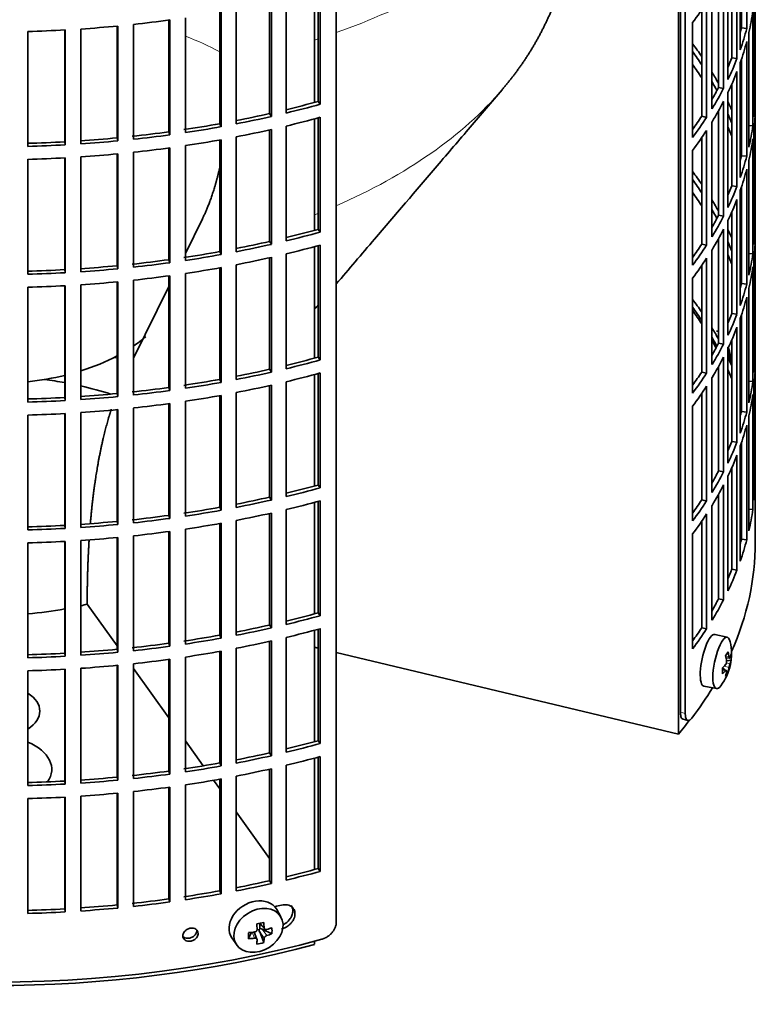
# Model space of a CAD drawing. Header units: millimetres. Extents: x 436 to 1321, y -1379 to 1435.
# Tile 4 of 27: x 1176 to 1315, y -1315 to -1130. Entities that reach past the tile are written whole.
import ezdxf

# ---------------------------------------------------------------- set-up
doc = ezdxf.new("R2010")
doc.units = ezdxf.units.MM
for name, color, linetype in [('M5X8_UNI7687', 7, 'Continuous'), ('VSI184-254_GIUNT', 7, 'Continuous'), ('VSI344-454_FILTR', 7, 'Continuous'), ('VSI344-454_SUPPO', 7, 'Continuous')]:
    doc.layers.add(name, color=color, linetype=linetype)

# ---------------------------------------------------------------- blocks, each defined once
blk = doc.blocks.new('SE4')
at = {"layer": 'M5X8_UNI7687', "color": 7, "linetype": 'Continuous', "lineweight": 35}
for p, q in [((1309.72, -1246.29), (1307.38, -1245.73)), ((1309.47, -1250.15), (1310.16, -1250.2)), ((1309.35, -1252.45), (1308.83, -1252.06)), ((1310.43, -1250.61), (1309.57, -1250.7)), ((1309.54, -1252.52), (1308.84, -1252.28)), ((1309.87, -1252.84), (1309.55, -1252.61)), ((1305.32, -1255.52), (1307.69, -1255.94)), ((1225.67, -1298.97), (1224.87, -1297.58)), ((1221.59, -1300.17), (1222.6, -1301.24)), ((1221.72, -1300.31), (1221.72, -1301.16)), ((1219.58, -1303.06), (1220.1, -1301.88)), ((1221.15, -1303.16), (1220.6, -1301.82)), ((1221.55, -1301.35), (1221.13, -1301.43)), ((1222.42, -1303.81), (1221.66, -1301.8)), ((1223.97, -1302.14), (1222.12, -1301.29)), ((1216.42, -1302.91), (1217.33, -1304.23))]:
    blk.add_line(p, q, dxfattribs=at)
at = {"layer": 'M5X8_UNI7687', "color": 4, "linetype": 'Continuous', "lineweight": 9}
for p, q in [((1309.43, -1249.93), (1310.06, -1249.98)), ((1310.06, -1251.96), (1309.12, -1251.74)), ((1309.54, -1251.12), (1310.23, -1251.28)), ((1309.41, -1252.59), (1308.84, -1252.39)), ((1221.69, -1300.15), (1222.51, -1301.02)), ((1220.71, -1302.97), (1220.25, -1301.87)), ((1222.51, -1302.99), (1221.66, -1301.8)), ((1222.12, -1301.29), (1222.98, -1302.49))]:
    blk.add_line(p, q, dxfattribs=at)
at = {"layer": 'M5X8_UNI7687', "color": 7, "linetype": 'Continuous', "lineweight": 35}
for centre, start, end in [((1300.51, -1195.17), 0.9618, 21.1703), ((1300.51, -1249.4), 323.0972, 13.1681)]:
    blk.add_arc(centre, 10, start, end, dxfattribs=at)
for centre, major_axis, ratio, start_param, end_param in [((1308.69, -1193.46), (1.01, -4.83), 0.279258, 2.875662, 3.13351), ((1308.69, -1193.46), (1.01, -4.83), 0.279258, 1.309438, 1.74625), ((1306.34, -1250.62), (1.03, 4.89), 0.279258, 0, 3.149676), ((1308.69, -1251.12), (-1.01, -4.83), 0.279258, 2.602715, 6.283185), ((1306.34, -1250.62), (1.03, 4.89), 0.279258, 6.275102, 6.283185), ((1302.59, -1252.34), (7.56, 5.34), 0.305094, -0.70884, -0.559147), ((1300.58, -1249.32), (7.78, -6.28), 0.739997, 0.659835, 0.774395), ((1300.47, -1249.49), (9.07, -4.21), 0.788675, 0.472009, 0.586568), ((1300.53, -1249.53), (9.95, 0.98), 0.550814, -0.283422, -0.168863), ((1301.54, -1251.5), (8.32, 4.07), 0.785719, 5.841156, 5.990848), ((1300.53, -1249.53), (9.95, 0.98), 0.550814, -0.64024, -0.525681), ((1303.64, -1248.17), (3.38, -8.62), 0.459156, 0.788486, 0.938178), ((1300.47, -1249.49), (9.07, -4.21), 0.788675, 0.115191, 0.22975), ((1300.53, -1249.27), (9.95, -1.02), 0.599492, 6.115611, 6.23017), ((1300.53, -1249.27), (9.95, -1.02), 0.599492, -0.524392, -0.409833), ((1300.58, -1249.32), (7.78, -6.28), 0.739997, 0.303018, 0.417577), ((1302.59, -1247.33), (6.53, -6.56), 0.631658, 0.068863, 0.218555), ((1308.69, -1251.12), (-1.01, -4.83), 0.279258, 0, 0.538878), ((1220.58, -1300.14), (4.23, 2.67), 0.767256, 0, 3.174849), ((1220.58, -1300.14), (4.23, 2.67), 0.767256, 6.249929, 6.283185), ((1219.21, -1300.48), (9.07, 1.85), 0.019763, -1.362564, -1.212872), ((1218.6, -1296.75), (1.53, -9.88), 0.211325, 1.060011, 1.174571), ((1218.31, -1296.81), (2.6, -9.66), 0.345066, 1.029371, 1.14393), ((1222.09, -1297.37), (-1.49, -9.14), 0.222064, -1.011937, -0.862245), ((1218.46, -1296.91), (9.99, 0.35), 0.508283, 4.80694, 4.9215), ((1221.96, -1301.47), (-0.426, -0.263), 0.771805, 4.793187, 5.319985), ((1222.13, -1301.7), (-0.389, 0.866), 0.498877, 0.936528, 1.454729), ((1222.13, -1301.7), (-0.787, 0.46), 0.398513, 4.948942, 5.467143), ((1218.46, -1296.91), (9.99, 0.35), 0.508283, -1.119427, -1.004868), ((1218.46, -1296.66), (9.99, -0.39), 0.642024, -1.076849, -0.96229), ((1216.33, -1298.58), (5.99, -7.06), 0.675161, 0.597011, 0.746703), ((1218.46, -1296.66), (9.99, -0.39), 0.642024, 4.849519, 4.964078), ((1218.6, -1296.75), (1.53, -9.88), 0.211325, 0.703193, 0.817753), ((1219.21, -1295.47), (8.01, -4.64), 0.916989, 5.413008, 5.5627), ((1218.31, -1296.81), (2.6, -9.66), 0.345066, 0.672553, 0.787113)]:
    blk.add_ellipse(centre, major_axis=major_axis, ratio=ratio, start_param=start_param, end_param=end_param, dxfattribs=at)
blk.add_ellipse((1221.43, -1301.5), major_axis=(-4.17, -2.63), ratio=0.767256, dxfattribs=at)
for points in [[(1310.06, -1249.98), (1310.06, -1250), (1310.07, -1250.02), (1310.08, -1250.06), (1310.08, -1250.09), (1310.09, -1250.12), (1310.1, -1250.14), (1310.11, -1250.16), (1310.12, -1250.18), (1310.14, -1250.19), (1310.15, -1250.2), (1310.16, -1250.2), (1310.17, -1250.2), (1310.19, -1250.19), (1310.2, -1250.18), (1310.21, -1250.17), (1310.22, -1250.15), (1310.23, -1250.13), (1310.23, -1250.12)], [(1309.41, -1251.43), (1309.41, -1251.42), (1309.43, -1251.4), (1309.45, -1251.37), (1309.47, -1251.34), (1309.49, -1251.3), (1309.51, -1251.26), (1309.52, -1251.22), (1309.54, -1251.17), (1309.55, -1251.12), (1309.56, -1251.08), (1309.57, -1251.03), (1309.58, -1250.98), (1309.58, -1250.93), (1309.58, -1250.89), (1309.58, -1250.84), (1309.58, -1250.8), (1309.58, -1250.77), (1309.58, -1250.75)], [(1310.23, -1251.28), (1310.23, -1251.29), (1310.22, -1251.31), (1310.21, -1251.34), (1310.2, -1251.38), (1310.19, -1251.42), (1310.17, -1251.46), (1310.16, -1251.5), (1310.15, -1251.55), (1310.14, -1251.59), (1310.12, -1251.64), (1310.11, -1251.69), (1310.1, -1251.74), (1310.09, -1251.78), (1310.08, -1251.83), (1310.08, -1251.87), (1310.07, -1251.91), (1310.06, -1251.94), (1310.06, -1251.96)], [(1309.58, -1252.73), (1309.58, -1252.71), (1309.58, -1252.69), (1309.58, -1252.65), (1309.58, -1252.62), (1309.58, -1252.6), (1309.58, -1252.57), (1309.57, -1252.55), (1309.56, -1252.54), (1309.55, -1252.52), (1309.54, -1252.52), (1309.52, -1252.51), (1309.51, -1252.52), (1309.49, -1252.52), (1309.47, -1252.53), (1309.45, -1252.55), (1309.43, -1252.56), (1309.41, -1252.58), (1309.41, -1252.59)], [(1220.71, -1301.81), (1220.72, -1301.8), (1220.76, -1301.8), (1220.8, -1301.78), (1220.85, -1301.77), (1220.89, -1301.75), (1220.93, -1301.72), (1220.97, -1301.7), (1221.01, -1301.67), (1221.04, -1301.63), (1221.08, -1301.59), (1221.1, -1301.55), (1221.13, -1301.51), (1221.14, -1301.47), (1221.16, -1301.43), (1221.17, -1301.39), (1221.17, -1301.35), (1221.17, -1301.32), (1221.17, -1301.3)], [(1222.51, -1301.02), (1222.51, -1301.04), (1222.51, -1301.07), (1222.52, -1301.11), (1222.53, -1301.14), (1222.55, -1301.18), (1222.57, -1301.21), (1222.6, -1301.24), (1222.62, -1301.27), (1222.66, -1301.29), (1222.69, -1301.31), (1222.73, -1301.33), (1222.77, -1301.34), (1222.81, -1301.35), (1222.85, -1301.35), (1222.89, -1301.35), (1222.93, -1301.34), (1222.96, -1301.33), (1222.98, -1301.33)], [(1221.17, -1303.27), (1221.17, -1303.26), (1221.17, -1303.24), (1221.17, -1303.2), (1221.16, -1303.17), (1221.14, -1303.14), (1221.13, -1303.11), (1221.1, -1303.08), (1221.08, -1303.05), (1221.04, -1303.03), (1221.01, -1303.01), (1220.97, -1302.99), (1220.93, -1302.98), (1220.89, -1302.97), (1220.85, -1302.96), (1220.8, -1302.96), (1220.76, -1302.96), (1220.72, -1302.96), (1220.71, -1302.97)], [(1222.98, -1302.49), (1222.96, -1302.49), (1222.93, -1302.5), (1222.89, -1302.52), (1222.85, -1302.54), (1222.81, -1302.57), (1222.77, -1302.59), (1222.73, -1302.62), (1222.69, -1302.66), (1222.66, -1302.69), (1222.62, -1302.73), (1222.6, -1302.77), (1222.57, -1302.8), (1222.55, -1302.84), (1222.53, -1302.88), (1222.52, -1302.92), (1222.51, -1302.95), (1222.51, -1302.98), (1222.51, -1302.99)]]:
    blk.add_open_spline(points, degree=3, dxfattribs=at)
at = {"layer": 'VSI184-254_GIUNT', "color": 7, "linetype": 'Continuous', "lineweight": 35}
for start_param, end_param in [(-3.841652, -3.730399), (-4.214307, -3.970564), (1.760279, 1.971151)]:
    blk.add_ellipse((1171.5, -1178.6), major_axis=(-34.5, 0), ratio=0.57735, start_param=start_param, end_param=end_param, dxfattribs=at)
at = {"layer": 'VSI344-454_FILTR', "color": 7, "linetype": 'Continuous', "lineweight": 35}
for p, q in [((1314.99, -1221.06), (1314.99, -988.36)), ((1236.08, -1299.94), (1236.08, -1078.67)), ((1301.81, -1260.65), (1301.81, -1085.58)), ((1300.91, -1260.4), (1300.91, -1088.97)), ((1313.38, -1131.59), (1313.38, -1109.95)), ((1312.16, -1135.59), (1312.16, -1113.95)), ((1312.4, -1131.49), (1312.4, -1113.26)), ((1311.54, -1137.27), (1311.54, -1115.63)), ((1310.57, -1137.13), (1310.57, -1117.98)), ((1309.84, -1141.21), (1309.84, -1119.57)), ((1309.02, -1142.87), (1309.02, -1121.23)), ((1308.07, -1142.69), (1308.07, -1123)), ((1314.99, -1144.15), (1314.99, -1122.51)), ((1226.63, -1147.52), (1226.63, -1125.88)), ((1232.65, -1145.34), (1232.65, -1124.34)), ((1233.06, -1145.87), (1233.06, -1124.23)), ((1306.84, -1146.73), (1306.84, -1125.09)), ((1223.52, -1147.62), (1223.52, -1126.61)), ((1223.87, -1148.17), (1223.87, -1126.53)), ((1305.82, -1148.35), (1305.82, -1126.71)), ((1314.74, -1148.21), (1314.74, -1126.57)), ((1207.66, -1151.21), (1207.66, -1129.57)), ((1214.14, -1149.53), (1214.14, -1128.5)), ((1214.42, -1150.09), (1214.42, -1128.45)), ((1217.25, -1149.56), (1217.25, -1127.92)), ((1304.9, -1148.13), (1304.9, -1128.1)), ((1314.53, -1149.93), (1314.53, -1128.29)), ((1194.8, -1152.19), (1194.8, -1131.14)), ((1194.94, -1152.77), (1194.94, -1131.13)), ((1197.88, -1152.47), (1197.88, -1130.83)), ((1204.55, -1151.06), (1204.55, -1130.01)), ((1204.76, -1151.62), (1204.76, -1129.99)), ((1303.19, -1152.11), (1303.19, -1130.48)), ((1312.4, -1131.49), (1313.38, -1131.59)), ((1177.99, -1153.8), (1177.99, -1132.16)), ((1184.94, -1152.94), (1184.94, -1131.88)), ((1185.01, -1153.51), (1185.01, -1131.87)), ((1187.98, -1153.33), (1187.98, -1131.69)), ((1313.8, -1153.97), (1313.8, -1132.33)), ((1313.38, -1155.67), (1313.38, -1134.04)), ((1310.57, -1137.13), (1311.54, -1137.27)), ((1312.16, -1159.67), (1312.16, -1138.04)), ((1312.4, -1155.57), (1312.4, -1137.34)), ((1311.54, -1161.36), (1311.54, -1139.72)), ((1310.57, -1161.22), (1310.57, -1142.07)), ((1308.07, -1142.69), (1309.02, -1142.87)), ((1309.84, -1165.3), (1309.84, -1143.66)), ((1314.74, -1144.15), (1314.99, -1144.15)), ((1232.65, -1145.34), (1233.06, -1145.87)), ((1309.02, -1166.95), (1309.02, -1145.32)), ((1223.52, -1147.62), (1223.87, -1148.17)), ((1304.9, -1148.13), (1305.82, -1148.35)), ((1308.07, -1166.78), (1308.07, -1147.09)), ((1314.99, -1168.24), (1314.99, -1146.6)), ((1214.14, -1149.53), (1214.42, -1150.09)), ((1226.63, -1171.61), (1226.63, -1149.97)), ((1232.65, -1169.43), (1232.65, -1148.43)), ((1233.06, -1169.96), (1233.06, -1148.32)), ((1306.84, -1170.82), (1306.84, -1149.18)), ((1313.8, -1149.88), (1314.53, -1149.93)), ((1204.55, -1151.06), (1204.76, -1151.62)), ((1223.52, -1171.71), (1223.52, -1150.69)), ((1223.87, -1172.25), (1223.87, -1150.62)), ((1305.82, -1172.43), (1305.82, -1150.8)), ((1314.74, -1172.3), (1314.74, -1150.66)), ((1184.94, -1152.94), (1185.01, -1153.51)), ((1194.8, -1152.19), (1194.94, -1152.77)), ((1207.66, -1175.29), (1207.66, -1153.66)), ((1214.14, -1173.62), (1214.14, -1152.59)), ((1214.42, -1174.17), (1214.42, -1152.54)), ((1217.25, -1173.64), (1217.25, -1152)), ((1304.9, -1172.22), (1304.9, -1152.18)), ((1314.53, -1174.02), (1314.53, -1152.38)), ((1194.8, -1176.28), (1194.8, -1155.23)), ((1194.94, -1176.85), (1194.94, -1155.22)), ((1197.88, -1176.55), (1197.88, -1154.92)), ((1204.55, -1175.15), (1204.55, -1154.1)), ((1204.76, -1175.71), (1204.76, -1154.07)), ((1303.19, -1176.2), (1303.19, -1154.56)), ((1312.4, -1155.57), (1313.38, -1155.67)), ((1177.99, -1177.88), (1177.99, -1156.24)), ((1184.94, -1177.02), (1184.94, -1155.97)), ((1185.01, -1177.6), (1185.01, -1155.96)), ((1187.98, -1177.42), (1187.98, -1155.78)), ((1313.8, -1178.05), (1313.8, -1156.42)), ((1313.38, -1179.76), (1313.38, -1158.12)), ((1310.57, -1161.22), (1311.54, -1161.36)), ((1312.16, -1183.76), (1312.16, -1162.12)), ((1312.4, -1179.66), (1312.4, -1161.43)), ((1311.54, -1185.44), (1311.54, -1163.81)), ((1310.57, -1185.3), (1310.57, -1166.15)), ((1308.07, -1166.78), (1309.02, -1166.95)), ((1309.84, -1189.38), (1309.84, -1167.75)), ((1314.74, -1168.23), (1314.99, -1168.24)), ((1232.65, -1169.43), (1233.06, -1169.96)), ((1309.02, -1191.04), (1309.02, -1169.4)), ((1223.52, -1171.71), (1223.87, -1172.25)), ((1304.9, -1172.22), (1305.82, -1172.43)), ((1308.07, -1190.86), (1308.07, -1171.17)), ((1314.99, -1192.33), (1314.99, -1170.69)), ((1214.14, -1173.62), (1214.42, -1174.17)), ((1226.63, -1195.69), (1226.63, -1174.06)), ((1232.65, -1193.51), (1232.65, -1172.52)), ((1233.06, -1194.04), (1233.06, -1172.41)), ((1306.84, -1194.9), (1306.84, -1173.27)), ((1313.8, -1173.97), (1314.53, -1174.02)), ((1204.55, -1175.15), (1204.76, -1175.71)), ((1223.52, -1195.8), (1223.52, -1174.78)), ((1223.87, -1196.34), (1223.87, -1174.7)), ((1305.82, -1196.52), (1305.82, -1174.88)), ((1314.74, -1196.38), (1314.74, -1174.75)), ((1184.94, -1177.02), (1185.01, -1177.6)), ((1194.8, -1176.28), (1194.94, -1176.85)), ((1207.66, -1199.38), (1207.66, -1177.74)), ((1214.14, -1197.71), (1214.14, -1176.67)), ((1214.42, -1198.26), (1214.42, -1176.62)), ((1217.25, -1197.73), (1217.25, -1176.09)), ((1304.9, -1196.31), (1304.9, -1176.27)), ((1314.53, -1198.1), (1314.53, -1176.47)), ((1194.8, -1200.37), (1194.8, -1179.32)), ((1194.94, -1200.94), (1194.94, -1179.3)), ((1197.88, -1200.64), (1197.88, -1179)), ((1204.55, -1199.23), (1204.55, -1178.19)), ((1204.76, -1199.8), (1204.76, -1178.16)), ((1303.19, -1200.29), (1303.19, -1178.65)), ((1312.4, -1179.66), (1313.38, -1179.76)), ((1177.99, -1201.97), (1177.99, -1180.33)), ((1184.94, -1201.11), (1184.94, -1180.05)), ((1185.01, -1201.69), (1185.01, -1180.05)), ((1187.98, -1201.51), (1187.98, -1179.87)), ((1313.8, -1202.14), (1313.8, -1180.5)), ((1313.38, -1203.85), (1313.38, -1182.21)), ((1310.57, -1185.3), (1311.54, -1185.44)), ((1312.16, -1207.85), (1312.16, -1186.21)), ((1312.4, -1203.75), (1312.4, -1185.52)), ((1311.54, -1209.53), (1311.54, -1187.89)), ((1308.07, -1190.86), (1309.02, -1191.04)), ((1310.57, -1209.39), (1310.57, -1190.24)), ((1309.84, -1213.47), (1309.84, -1191.83)), ((1314.74, -1192.32), (1314.99, -1192.33)), ((1232.65, -1193.51), (1233.06, -1194.04)), ((1309.02, -1215.13), (1309.02, -1193.49)), ((1223.52, -1195.8), (1223.87, -1196.34)), ((1304.9, -1196.31), (1305.82, -1196.52)), ((1308.07, -1214.95), (1308.07, -1195.26)), ((1314.99, -1216.41), (1314.99, -1194.77)), ((1214.14, -1197.71), (1214.42, -1198.26)), ((1226.63, -1219.78), (1226.63, -1198.14)), ((1232.65, -1217.6), (1232.65, -1196.6)), ((1233.06, -1218.13), (1233.06, -1196.49)), ((1306.84, -1218.99), (1306.84, -1197.35)), ((1313.8, -1198.06), (1314.53, -1198.1)), ((1204.55, -1199.23), (1204.76, -1199.8)), ((1223.52, -1219.88), (1223.52, -1198.87)), ((1223.87, -1220.43), (1223.87, -1198.79)), ((1305.82, -1220.61), (1305.82, -1198.97)), ((1314.74, -1220.47), (1314.74, -1198.83)), ((1184.94, -1201.11), (1185.01, -1201.69)), ((1194.8, -1200.37), (1194.94, -1200.94)), ((1207.66, -1223.47), (1207.66, -1201.83)), ((1214.14, -1221.79), (1214.14, -1200.76)), ((1214.42, -1222.35), (1214.42, -1200.71)), ((1217.25, -1221.82), (1217.25, -1200.18)), ((1304.9, -1220.39), (1304.9, -1200.36)), ((1314.53, -1222.19), (1314.53, -1200.55)), ((1194.8, -1224.45), (1194.8, -1203.4)), ((1194.94, -1225.03), (1194.94, -1203.39)), ((1197.88, -1224.73), (1197.88, -1203.09)), ((1204.55, -1223.32), (1204.55, -1202.27)), ((1204.76, -1223.88), (1204.76, -1202.25)), ((1303.19, -1224.37), (1303.19, -1202.74)), ((1312.4, -1203.75), (1313.38, -1203.85)), ((1177.99, -1226.06), (1177.99, -1204.42)), ((1184.94, -1225.2), (1184.94, -1204.14)), ((1185.01, -1225.77), (1185.01, -1204.13)), ((1187.98, -1225.59), (1187.98, -1203.95)), ((1313.8, -1226.23), (1313.8, -1204.59)), ((1313.38, -1227.93), (1313.38, -1206.3)), ((1310.57, -1209.39), (1311.54, -1209.53)), ((1312.16, -1231.93), (1312.16, -1210.3)), ((1312.4, -1227.83), (1312.4, -1209.6)), ((1311.54, -1233.62), (1311.54, -1211.98)), ((1308.07, -1214.95), (1309.02, -1215.13)), ((1310.57, -1233.48), (1310.57, -1214.33)), ((1309.84, -1237.56), (1309.84, -1215.92)), ((1314.74, -1216.41), (1314.99, -1216.41)), ((1232.65, -1217.6), (1233.06, -1218.13)), ((1309.02, -1239.21), (1309.02, -1217.58)), ((1223.52, -1219.88), (1223.87, -1220.43)), ((1304.9, -1220.39), (1305.82, -1220.61)), ((1308.07, -1239.04), (1308.07, -1219.35)), ((1214.14, -1221.79), (1214.42, -1222.35)), ((1226.63, -1243.87), (1226.63, -1222.23)), ((1232.65, -1241.69), (1232.65, -1220.69)), ((1233.06, -1242.22), (1233.06, -1220.58)), ((1306.84, -1243.08), (1306.84, -1221.44)), ((1313.8, -1222.14), (1314.53, -1222.19)), ((1204.55, -1223.32), (1204.76, -1223.88)), ((1217.25, -1245.9), (1217.25, -1224.26)), ((1223.52, -1243.97), (1223.52, -1222.95)), ((1223.87, -1244.51), (1223.87, -1222.88)), ((1305.82, -1244.69), (1305.82, -1223.06)), ((1314.99, -1228.41), (1314.99, -1223.51)), ((1184.94, -1225.2), (1185.01, -1225.77)), ((1194.8, -1224.45), (1194.94, -1225.03)), ((1207.66, -1247.55), (1207.66, -1225.92)), ((1214.14, -1245.88), (1214.14, -1224.85)), ((1214.42, -1246.43), (1214.42, -1224.8)), ((1304.9, -1244.48), (1304.9, -1224.44)), ((1194.8, -1248.54), (1194.8, -1227.49)), ((1194.94, -1249.11), (1194.94, -1227.48)), ((1197.88, -1248.81), (1197.88, -1227.18)), ((1204.55, -1247.41), (1204.55, -1226.36)), ((1204.76, -1247.97), (1204.76, -1226.33)), ((1303.19, -1248.46), (1303.19, -1226.82)), ((1312.4, -1227.83), (1313.38, -1227.93)), ((1177.99, -1250.14), (1177.99, -1228.5)), ((1184.94, -1249.28), (1184.94, -1228.23)), ((1185.01, -1249.86), (1185.01, -1228.22)), ((1187.98, -1249.68), (1187.98, -1228.04)), ((1310.57, -1233.48), (1311.54, -1233.62)), ((1308.07, -1239.04), (1309.02, -1239.21)), ((1232.65, -1241.69), (1233.06, -1242.22)), ((1223.52, -1243.97), (1223.87, -1244.51)), ((1233.06, -1266.3), (1233.06, -1244.66)), ((1304.9, -1244.48), (1305.82, -1244.69)), ((1214.14, -1245.88), (1214.42, -1246.43)), ((1226.63, -1267.95), (1226.63, -1246.32)), ((1232.65, -1265.77), (1232.65, -1244.78)), ((1204.55, -1247.41), (1204.76, -1247.97)), ((1217.25, -1269.99), (1217.25, -1248.35)), ((1223.52, -1268.06), (1223.52, -1247.04)), ((1223.87, -1268.6), (1223.87, -1246.96)), ((1184.94, -1249.28), (1185.01, -1249.86)), ((1194.8, -1248.54), (1194.94, -1249.11)), ((1207.66, -1271.64), (1207.66, -1250)), ((1214.14, -1269.97), (1214.14, -1248.93)), ((1214.42, -1270.52), (1214.42, -1248.88)), ((1194.8, -1272.63), (1194.8, -1251.58)), ((1194.94, -1273.2), (1194.94, -1251.56)), ((1197.88, -1272.9), (1197.88, -1251.26)), ((1204.55, -1271.49), (1204.55, -1250.45)), ((1204.76, -1272.06), (1204.76, -1250.42)), ((1177.99, -1274.23), (1177.99, -1252.59)), ((1184.94, -1273.37), (1184.94, -1252.31)), ((1185.01, -1273.95), (1185.01, -1252.31)), ((1187.98, -1273.77), (1187.98, -1252.13)), ((1301.39, -1261.73), (1302.29, -1261.97)), ((1232.65, -1265.77), (1233.06, -1266.3)), ((1223.52, -1268.06), (1223.87, -1268.6)), ((1233.06, -1290.39), (1233.06, -1268.75)), ((1214.14, -1269.97), (1214.42, -1270.52)), ((1226.63, -1292.04), (1226.63, -1270.4)), ((1232.65, -1289.86), (1232.65, -1268.86)), ((1204.55, -1271.49), (1204.76, -1272.06)), ((1217.25, -1294.08), (1217.25, -1272.44)), ((1223.52, -1292.14), (1223.52, -1271.13)), ((1223.87, -1292.69), (1223.87, -1271.05)), ((1184.94, -1273.37), (1185.01, -1273.95)), ((1194.8, -1272.63), (1194.94, -1273.2)), ((1207.66, -1295.73), (1207.66, -1274.09)), ((1214.14, -1294.05), (1214.14, -1273.02)), ((1214.42, -1294.61), (1214.42, -1272.97)), ((1194.8, -1296.71), (1194.8, -1275.66)), ((1194.94, -1297.29), (1194.94, -1275.65)), ((1197.88, -1296.99), (1197.88, -1275.35)), ((1204.55, -1295.58), (1204.55, -1274.53)), ((1204.76, -1296.14), (1204.76, -1274.51)), ((1177.99, -1298.32), (1177.99, -1276.68)), ((1184.94, -1297.46), (1184.94, -1276.4)), ((1185.01, -1298.03), (1185.01, -1276.39)), ((1187.98, -1297.85), (1187.98, -1276.21)), ((1232.65, -1289.86), (1233.06, -1290.39)), ((1223.52, -1292.14), (1223.87, -1292.69)), ((1214.14, -1294.05), (1214.42, -1294.61)), ((1204.55, -1295.58), (1204.76, -1296.14)), ((1184.94, -1297.46), (1185.01, -1298.03)), ((1194.8, -1296.71), (1194.94, -1297.29))]:
    blk.add_line(p, q, dxfattribs=at)
at = {"layer": 'VSI344-454_FILTR', "color": 4, "linetype": 'Continuous', "lineweight": 9}
for p, q in [((1301.81, -1260.65), (1300.91, -1260.4)), ((1210.08, -1302.08), (1209.82, -1301.53))]:
    blk.add_line(p, q, dxfattribs=at)
at = {"layer": 'VSI344-454_FILTR', "color": 7, "linetype": 'Continuous', "lineweight": 35}
for centre, major_axis, start_param, end_param in [((1171.5, -1097.57), (143.5, 0), -0.40848, -0.359465), ((1171.5, -1121.65), (143.5, 0), -0.129227, -0.080212), ((1171.5, -1049.39), (143.5, 0), -1.455685, -1.406655), ((1171.5, -1049.39), (143.5, 0), -1.385871, -1.336842), ((1171.5, -1119.2), (142.5, 0), -0.161977, -0.149853), ((1171.5, -1143.29), (142.5, 0), 0.149853, 0.160574), ((1171.5, -1049.39), (143.5, 0), 4.757688, 4.806717), ((1171.5, -1119.2), (143.5, 0), -0.199041, -0.150025), ((1171.5, -1167.38), (143.5, 0), 0.37741, 0.40848), ((1171.5, -1121.65), (143.5, 0), -0.199041, -0.150025), ((1171.5, -1167.38), (142.5, 0), 0.359293, 0.39195), ((1171.5, -1169.83), (142.5, 0), 0.359293, 0.39195), ((1171.5, -1119.2), (142.5, 0), -0.24208, -0.219666), ((1171.5, -1119.2), (143.5, 0), -0.268854, -0.219838), ((1171.5, -1167.38), (143.5, 0), 0.312025, 0.338667), ((1171.5, -1121.65), (143.5, 0), -0.268854, -0.219838), ((1171.5, -1167.38), (142.5, 0), 0.297119, 0.318145), ((1171.5, -1119.2), (142.5, 0), -0.318145, -0.28948), ((1171.5, -1119.2), (143.5, 0), -0.338667, -0.289652), ((1171.5, -1143.29), (143.5, 0), 6.223771, 6.272786), ((1171.5, -1071.03), (142.5, 0), -1.17351, -1.127231), ((1171.5, -1071.03), (143.5, 0), -1.176432, -1.127403), ((1171.5, -1121.65), (143.5, 0), -0.338667, -0.289652), ((1171.5, -1167.38), (143.5, 0), 0.248961, 0.268854), ((1171.5, -1071.03), (142.5, 0), -1.243883, -1.197044), ((1171.5, -1071.03), (143.5, 0), -1.246245, -1.197216), ((1171.5, -1119.2), (142.5, 0), -0.39195, -0.359293), ((1171.5, -1167.38), (142.5, 0), 0.219666, 0.24208), ((1171.5, -1145.74), (143.5, 0), 6.223771, 6.272786), ((1171.5, -1071.03), (142.5, 0), -1.31623, -1.266857), ((1171.5, -1073.48), (143.5, 0), -1.176432, -1.127403), ((1171.5, -1119.2), (143.5, 0), -0.40848, -0.359465), ((1171.5, -1143.29), (143.5, 0), -0.129227, -0.080212), ((1171.5, -1071.03), (142.5, 0), -1.386044, -1.33667), ((1171.5, -1071.03), (143.5, 0), -1.385871, -1.336842), ((1171.5, -1071.03), (143.5, 0), -1.316058, -1.267029), ((1171.5, -1073.48), (143.5, 0), -1.246245, -1.197216), ((1171.5, -1121.65), (143.5, 0), -0.40848, -0.359465), ((1171.5, -1169.83), (142.5, 0), 0.219666, 0.24208), ((1171.5, -1167.38), (143.5, 0), 0.190538, 0.199041), ((1171.5, -1071.03), (142.5, 0), 4.757515, 4.806889), ((1171.5, -1071.03), (143.5, 0), 4.757688, 4.806717), ((1171.5, -1071.03), (142.5, 0), -1.455857, -1.406483), ((1171.5, -1071.03), (143.5, 0), -1.455685, -1.406655), ((1171.5, -1073.48), (143.5, 0), -1.316058, -1.267029), ((1171.5, -1145.74), (143.5, 0), -0.129227, -0.080212), ((1171.5, -1073.48), (143.5, 0), -1.455685, -1.406655), ((1171.5, -1073.48), (143.5, 0), -1.385871, -1.336842), ((1171.5, -1143.29), (142.5, 0), -0.161977, -0.149853), ((1171.5, -1167.38), (142.5, 0), 0.149853, 0.160574), ((1171.5, -1073.48), (143.5, 0), 4.757688, 4.806717), ((1171.5, -1143.29), (143.5, 0), -0.199041, -0.150025), ((1171.5, -1191.46), (143.5, 0), 0.37741, 0.40848), ((1171.5, -1145.74), (143.5, 0), -0.199041, -0.150025), ((1171.5, -1191.46), (142.5, 0), 0.359293, 0.39195), ((1171.5, -1193.91), (142.5, 0), 0.359293, 0.39195), ((1171.5, -1143.29), (142.5, 0), -0.24208, -0.219666), ((1171.5, -1143.29), (143.5, 0), -0.268854, -0.219838), ((1171.5, -1191.46), (143.5, 0), 0.312025, 0.338667), ((1171.5, -1145.74), (143.5, 0), -0.268854, -0.219838), ((1171.5, -1191.46), (142.5, 0), 0.297119, 0.318145), ((1171.5, -1143.29), (142.5, 0), -0.318145, -0.28948), ((1171.5, -1143.29), (143.5, 0), -0.338667, -0.289652), ((1171.5, -1167.38), (143.5, 0), 6.223771, 6.272786), ((1171.5, -1095.12), (142.5, 0), -1.17351, -1.127231), ((1171.5, -1095.12), (143.5, 0), -1.176432, -1.127403), ((1171.5, -1145.74), (143.5, 0), -0.338667, -0.289652), ((1171.5, -1191.46), (143.5, 0), 0.248961, 0.268854), ((1171.5, -1095.12), (142.5, 0), -1.243883, -1.197044), ((1171.5, -1095.12), (143.5, 0), -1.246245, -1.197216), ((1171.5, -1143.29), (142.5, 0), -0.39195, -0.359293), ((1171.5, -1191.46), (142.5, 0), 0.219666, 0.24208), ((1171.5, -1169.83), (143.5, 0), 6.223771, 6.272786), ((1171.5, -1095.12), (142.5, 0), -1.31623, -1.266857), ((1171.5, -1095.12), (143.5, 0), -1.316058, -1.267029), ((1171.5, -1097.57), (143.5, 0), -1.176432, -1.127403), ((1171.5, -1143.29), (143.5, 0), -0.40848, -0.359465), ((1171.5, -1167.38), (143.5, 0), -0.129227, -0.080212), ((1171.5, -1095.12), (142.5, 0), -1.386044, -1.33667), ((1171.5, -1095.12), (143.5, 0), -1.385871, -1.336842), ((1171.5, -1097.57), (143.5, 0), -1.246245, -1.197216), ((1171.5, -1145.74), (143.5, 0), -0.40848, -0.359465), ((1171.5, -1193.91), (142.5, 0), 0.219666, 0.24208), ((1171.5, -1191.46), (143.5, 0), 0.190538, 0.199041), ((1171.5, -1095.12), (142.5, 0), 4.757515, 4.806889), ((1171.5, -1095.12), (143.5, 0), 4.757688, 4.806717), ((1171.5, -1095.12), (142.5, 0), -1.455857, -1.406483), ((1171.5, -1095.12), (143.5, 0), -1.455685, -1.406655), ((1171.5, -1097.57), (143.5, 0), -1.316058, -1.267029), ((1171.5, -1169.83), (143.5, 0), -0.129227, -0.080212), ((1171.5, -1097.57), (143.5, 0), -1.455685, -1.406655), ((1171.5, -1097.57), (143.5, 0), -1.385871, -1.336842), ((1171.5, -1167.38), (142.5, 0), -0.161977, -0.149853), ((1171.5, -1191.46), (142.5, 0), 0.149853, 0.160574), ((1171.5, -1097.57), (143.5, 0), 4.757688, 4.806717), ((1171.5, -1167.38), (143.5, 0), -0.199041, -0.150025), ((1171.5, -1215.55), (143.5, 0), 0.37741, 0.40848), ((1171.5, -1169.83), (143.5, 0), -0.199041, -0.150025), ((1171.5, -1215.55), (142.5, 0), 0.359293, 0.39195), ((1171.5, -1167.38), (142.5, 0), -0.24208, -0.219666), ((1171.5, -1167.38), (143.5, 0), -0.268854, -0.219838), ((1171.5, -1215.55), (143.5, 0), 0.312025, 0.338667), ((1171.5, -1169.83), (143.5, 0), -0.268854, -0.219838), ((1171.5, -1215.55), (142.5, 0), 0.297119, 0.318145), ((1171.5, -1167.38), (142.5, 0), -0.318145, -0.28948), ((1171.5, -1167.38), (143.5, 0), -0.338667, -0.289652), ((1171.5, -1191.46), (143.5, 0), 6.223771, 6.272786), ((1171.5, -1119.2), (142.5, 0), -1.17351, -1.127231), ((1171.5, -1119.2), (143.5, 0), -1.176432, -1.127403), ((1171.5, -1169.83), (143.5, 0), -0.338667, -0.289652), ((1171.5, -1215.55), (143.5, 0), 0.248961, 0.268854), ((1171.5, -1119.2), (142.5, 0), -1.243883, -1.197044), ((1171.5, -1119.2), (143.5, 0), -1.246245, -1.197216), ((1171.5, -1167.38), (142.5, 0), -0.39195, -0.359293), ((1171.5, -1215.55), (142.5, 0), 0.219666, 0.24208), ((1171.5, -1193.91), (143.5, 0), 6.223771, 6.272786), ((1171.5, -1119.2), (142.5, 0), -1.31623, -1.266857), ((1171.5, -1119.2), (143.5, 0), -1.316058, -1.267029), ((1171.5, -1121.65), (143.5, 0), -1.176432, -1.127403), ((1171.5, -1167.38), (143.5, 0), -0.40848, -0.359465), ((1171.5, -1191.46), (143.5, 0), -0.129227, -0.080212), ((1171.5, -1119.2), (142.5, 0), -1.386044, -1.33667), ((1171.5, -1119.2), (143.5, 0), -1.385871, -1.336842), ((1171.5, -1121.65), (143.5, 0), -1.246245, -1.197216), ((1171.5, -1169.83), (143.5, 0), -0.40848, -0.359465), ((1171.5, -1215.55), (143.5, 0), 0.190538, 0.199041), ((1171.5, -1119.2), (142.5, 0), 4.757515, 4.806889), ((1171.5, -1119.2), (143.5, 0), 4.757688, 4.806717), ((1171.5, -1119.2), (142.5, 0), -1.455857, -1.406483), ((1171.5, -1119.2), (143.5, 0), -1.455685, -1.406655), ((1171.5, -1121.65), (143.5, 0), -1.316058, -1.267029), ((1171.5, -1193.91), (143.5, 0), -0.129227, -0.080212), ((1171.5, -1121.65), (143.5, 0), -1.455685, -1.406655), ((1171.5, -1121.65), (143.5, 0), -1.385871, -1.336842), ((1171.5, -1215.55), (142.5, 0), 0.149853, 0.160574), ((1171.5, -1191.46), (142.5, 0), -0.160574, -0.149853), ((1171.5, -1191.46), (143.5, 0), -0.199041, -0.150025), ((1171.5, -1121.65), (143.5, 0), 4.757688, 4.806717), ((1171.5, -1193.91), (143.5, 0), -0.199041, -0.150025), ((1171.5, -1191.46), (142.5, 0), -0.24208, -0.219666), ((1171.5, -1191.46), (143.5, 0), -0.268854, -0.219838), ((1171.5, -1193.91), (143.5, 0), -0.268854, -0.219838), ((1171.5, -1191.46), (142.5, 0), -0.318145, -0.28948), ((1171.5, -1191.46), (143.5, 0), -0.338667, -0.289652), ((1171.5, -1215.55), (143.5, 0), 6.223771, 6.272786), ((1171.5, -1143.29), (142.5, 0), -1.17351, -1.127231), ((1171.5, -1143.29), (143.5, 0), -1.176432, -1.127403), ((1171.5, -1193.91), (143.5, 0), -0.338667, -0.289652), ((1171.5, -1143.29), (142.5, 0), -1.243883, -1.197044), ((1171.5, -1143.29), (143.5, 0), -1.246245, -1.197216), ((1171.5, -1191.46), (142.5, 0), -0.39195, -0.359293), ((1171.5, -1143.29), (142.5, 0), -1.31623, -1.266857), ((1171.5, -1143.29), (143.5, 0), -1.316058, -1.267029), ((1171.5, -1145.74), (143.5, 0), -1.176432, -1.127403), ((1171.5, -1191.46), (143.5, 0), -0.40848, -0.359465), ((1171.5, -1215.55), (143.5, 0), -0.129227, -0.080212), ((1171.5, -1143.29), (142.5, 0), -1.386044, -1.33667), ((1171.5, -1143.29), (143.5, 0), -1.385871, -1.336842), ((1171.5, -1145.74), (143.5, 0), -1.246245, -1.197216), ((1171.5, -1193.91), (143.5, 0), -0.40848, -0.359465), ((1171.5, -1143.29), (142.5, 0), 4.757515, 4.806889), ((1171.5, -1143.29), (143.5, 0), 4.757688, 4.806717), ((1171.5, -1143.29), (142.5, 0), -1.455857, -1.406483), ((1171.5, -1143.29), (143.5, 0), -1.455685, -1.406655), ((1171.5, -1145.74), (143.5, 0), -1.316058, -1.267029), ((1171.5, -1145.74), (143.5, 0), -1.455685, -1.406655), ((1171.5, -1145.74), (143.5, 0), -1.385871, -1.336842), ((1171.5, -1215.55), (142.5, 0), -0.160574, -0.149853), ((1171.5, -1215.55), (143.5, 0), -0.199041, -0.150025), ((1171.5, -1228.41), (143.5, 0), 3.141593, 5.158357), ((1171.5, -1145.74), (143.5, 0), 4.757688, 4.806717), ((1171.5, -1228.41), (-143.5, 0), 2.890798, 3.141593), ((1171.5, -1215.55), (142.5, 0), -0.24208, -0.219666), ((1171.5, -1215.55), (143.5, 0), -0.268854, -0.219838), ((1171.5, -1215.55), (142.5, 0), -0.318145, -0.28948), ((1171.5, -1215.55), (143.5, 0), -0.338667, -0.289652), ((1171.5, -1167.38), (142.5, 0), -1.17351, -1.127231), ((1171.5, -1167.38), (143.5, 0), -1.176432, -1.127403), ((1171.5, -1167.38), (142.5, 0), -1.243883, -1.197044), ((1171.5, -1167.38), (143.5, 0), -1.246245, -1.197216), ((1171.5, -1169.83), (143.5, 0), -1.176432, -1.127403), ((1171.5, -1215.55), (142.5, 0), -0.39195, -0.359293), ((1171.5, -1167.38), (142.5, 0), -1.31623, -1.266857), ((1171.5, -1167.38), (143.5, 0), -1.316058, -1.267029), ((1171.5, -1215.55), (143.5, 0), -0.40848, -0.359465), ((1171.5, -1167.38), (142.5, 0), -1.386044, -1.33667), ((1171.5, -1167.38), (143.5, 0), -1.385871, -1.336842), ((1171.5, -1169.83), (143.5, 0), -1.246245, -1.197216), ((1171.5, -1167.38), (142.5, 0), 4.757515, 4.806889), ((1171.5, -1167.38), (143.5, 0), 4.757688, 4.806717), ((1171.5, -1167.38), (142.5, 0), -1.455857, -1.406483), ((1171.5, -1167.38), (143.5, 0), -1.455685, -1.406655), ((1171.5, -1169.83), (143.5, 0), -1.316058, -1.267029), ((1171.5, -1169.83), (143.5, 0), -1.455685, -1.406655), ((1171.5, -1169.83), (143.5, 0), -1.385871, -1.336842), ((1171.5, -1169.83), (143.5, 0), 4.757688, 4.806717), ((1171.5, -1228.41), (-143.5, 0), -3.552654, -3.478605), ((1171.5, -1191.46), (142.5, 0), -1.17351, -1.127231), ((1171.5, -1191.46), (143.5, 0), -1.176432, -1.127403), ((1171.5, -1191.46), (142.5, 0), -1.243883, -1.197044), ((1171.5, -1191.46), (143.5, 0), -1.246245, -1.197216), ((1171.5, -1193.91), (143.5, 0), -1.176432, -1.127403), ((1171.5, -1191.46), (142.5, 0), -1.31623, -1.266857), ((1171.5, -1191.46), (143.5, 0), -1.316058, -1.267029), ((1171.5, -1191.46), (142.5, 0), -1.386044, -1.33667), ((1171.5, -1191.46), (143.5, 0), -1.385871, -1.336842), ((1171.5, -1193.91), (143.5, 0), -1.246245, -1.197216), ((1171.5, -1191.46), (142.5, 0), 4.757515, 4.806889), ((1171.5, -1191.46), (143.5, 0), 4.757688, 4.806717), ((1171.5, -1191.46), (142.5, 0), -1.455857, -1.406483), ((1171.5, -1191.46), (143.5, 0), -1.455685, -1.406655), ((1171.5, -1193.91), (143.5, 0), -1.316058, -1.267029), ((1171.5, -1193.91), (143.5, 0), -1.455685, -1.406655), ((1171.5, -1193.91), (143.5, 0), -1.385871, -1.336842), ((1171.5, -1193.91), (143.5, 0), 4.757688, 4.806717), ((1171.5, -1215.55), (142.5, 0), -1.17351, -1.127231), ((1171.5, -1215.55), (143.5, 0), -1.176432, -1.127403), ((1171.5, -1215.55), (142.5, 0), -1.243883, -1.197044), ((1171.5, -1215.55), (143.5, 0), -1.246245, -1.197216), ((1171.5, -1215.55), (142.5, 0), -1.31623, -1.266857), ((1171.5, -1215.55), (143.5, 0), -1.316058, -1.267029), ((1171.5, -1215.55), (142.5, 0), -1.386044, -1.33667), ((1171.5, -1215.55), (143.5, 0), -1.385871, -1.336842), ((1171.5, -1215.55), (142.5, 0), 4.757515, 4.806889), ((1171.5, -1215.55), (143.5, 0), 4.757688, 4.806717), ((1171.5, -1215.55), (142.5, 0), -1.455857, -1.406483), ((1171.5, -1215.55), (143.5, 0), -1.455685, -1.406655), ((1171.5, -1220.04), (143.5, 0), -1.192685, -1.182853)]:
    blk.add_ellipse(centre, major_axis=major_axis, ratio=0.57735, start_param=start_param, end_param=end_param, dxfattribs=at)
for points, knots in [([(1314.99, -1223.51), (1314.99, -1223.56), (1314.99, -1223.67), (1314.99, -1223.79), (1314.99, -1223.8), (1314.99, -1223.58), (1314.99, -1223.17), (1314.99, -1222.62), (1314.99, -1222.09), (1314.99, -1221.65), (1314.99, -1221.31), (1314.99, -1221.14), (1314.99, -1221.06)], [0, 0, 0, 0, 0.064066, 0.126815, 0.254692, 0.378277, 0.50107, 0.625893, 0.749447, 0.833633, 0.916759, 1, 1, 1, 1]), ([(1314.99, -1222.29), (1314.99, -1222.37), (1314.99, -1222.59), (1314.99, -1222.92), (1314.99, -1223.26), (1314.99, -1223.43), (1314.99, -1223.51)], [0.6954056, 0.6954056, 0.6954056, 0.6954056, 0.7494469, 0.8336333, 0.9167592, 1, 1, 1, 1]), ([(1301.38, -1261.73), (1301.34, -1261.72), (1301.25, -1261.67), (1301.11, -1261.52), (1301.01, -1261.28), (1300.96, -1261.05), (1300.93, -1260.86), (1300.91, -1260.64), (1300.91, -1260.48), (1300.91, -1260.4)], [0.4220372, 0.4220372, 0.4220372, 0.4220372, 0.49974, 0.6239375, 0.7501535, 0.8127421, 0.8748331, 0.9370469, 1, 1, 1, 1]), ([(1301.81, -1260.65), (1301.81, -1260.69), (1301.81, -1260.78), (1301.82, -1260.91), (1301.83, -1261.04), (1301.84, -1261.15), (1301.86, -1261.26), (1301.88, -1261.37), (1301.93, -1261.55), (1302.02, -1261.76), (1302.17, -1261.94), (1302.36, -1262), (1302.54, -1261.96), (1302.69, -1261.87), (1302.81, -1261.78), (1302.92, -1261.67), (1303, -1261.57), (1303.04, -1261.52)], [0, 0, 0, 0, 0.036092, 0.07186, 0.10742, 0.142884, 0.178369, 0.213992, 0.249865, 0.376032, 0.500265, 0.624304, 0.750267, 0.812832, 0.874898, 0.937082, 1, 1, 1, 1]), ([(1225.78, -1301.23), (1225.92, -1301.19), (1226.21, -1301.1), (1226.64, -1300.9), (1227.05, -1300.63), (1227.44, -1300.3), (1227.81, -1299.86), (1228.19, -1299.21), (1228.38, -1298.37), (1228.21, -1297.63), (1227.75, -1297.01), (1226.96, -1296.59), (1226.16, -1296.69), (1225.78, -1296.73)], [0, 0, 0, 0, 0.053459, 0.108873, 0.166241, 0.225564, 0.286842, 0.368684, 0.501097, 0.624779, 0.701219, 0.857925, 1, 1, 1, 1]), ([(1227.6, -1296.82), (1227.64, -1296.87), (1227.83, -1297.16), (1227.99, -1297.8), (1227.81, -1298.62), (1227.35, -1299.47), (1226.74, -1300.09), (1226.2, -1300.37), (1226.06, -1300.44)], [0.3390411, 0.3390411, 0.3390411, 0.3390411, 0.3686839, 0.5010967, 0.6247787, 0.7012187, 0.8579249, 0.9145567, 0.9145567, 0.9145567, 0.9145567]), ([(1233.39, -1303.16), (1233.44, -1303.14), (1233.54, -1303.11), (1233.7, -1303.06), (1233.85, -1303), (1233.99, -1302.93), (1234.14, -1302.86), (1234.28, -1302.77), (1234.54, -1302.61), (1234.9, -1302.34), (1235.31, -1301.91), (1235.65, -1301.44), (1235.85, -1301.03), (1235.97, -1300.69), (1236.04, -1300.44), (1236.08, -1300.19), (1236.08, -1300.03), (1236.08, -1299.94)], [0, 0, 0, 0, 0.036074, 0.071835, 0.107394, 0.142867, 0.178369, 0.214015, 0.24992, 0.375515, 0.499618, 0.623903, 0.749864, 0.812552, 0.874725, 0.937001, 1, 1, 1, 1]), ([(1207.18, -1302.53), (1207.19, -1302.42), (1207.21, -1302.2), (1207.37, -1301.88), (1207.65, -1301.54), (1208.08, -1301.23), (1208.64, -1301.06), (1209.21, -1301.06), (1209.69, -1301.26), (1210.02, -1301.61), (1210.06, -1301.93), (1210.08, -1302.08)], [0, 0, 0, 0, 0.084454, 0.168831, 0.25477, 0.378375, 0.501304, 0.626685, 0.750981, 0.875806, 1, 1, 1, 1]), ([(1207.18, -1302.63), (1207.23, -1302.69), (1207.41, -1302.84), (1207.8, -1303), (1208.37, -1303.01), (1208.93, -1302.83), (1209.37, -1302.53), (1209.64, -1302.18), (1209.8, -1301.86), (1209.81, -1301.64), (1209.82, -1301.53)], [0.1929745, 0.1929745, 0.1929745, 0.1929745, 0.2496847, 0.3738706, 0.4991399, 0.6219592, 0.7454545, 0.8313176, 0.915596, 1, 1, 1, 1]), ([(1210.08, -1302.08), (1210.07, -1302.19), (1210.05, -1302.41), (1209.89, -1302.74), (1209.62, -1303.09), (1209.19, -1303.39), (1208.63, -1303.57), (1208.06, -1303.56), (1207.58, -1303.36), (1207.24, -1303), (1207.2, -1302.69), (1207.18, -1302.53)], [0, 0, 0, 0, 0.084454, 0.168831, 0.25477, 0.378375, 0.501304, 0.626685, 0.750981, 0.875806, 1, 1, 1, 1])]:
    blk.add_open_spline(points, degree=3, knots=knots, dxfattribs=at)
at = {"layer": 'VSI344-454_SUPPO', "color": 7, "linetype": 'Continuous', "lineweight": 35}
for p, q in [((1300.52, -1264.55), (1300.52, -1090.4)), ((1231.98, -1145.53), (1231.98, -1124.53)), ((1261.32, -1150.16), (1267.31, -1143.14)), ((1231.98, -1169.61), (1231.98, -1148.61)), ((1207.66, -1173.96), (1210.88, -1167.44)), ((1231.98, -1193.7), (1231.98, -1172.7)), ((1197.88, -1193.71), (1204.55, -1180.23)), ((1231.98, -1217.79), (1231.98, -1196.79)), ((1231.98, -1241.87), (1231.98, -1220.87)), ((1189.18, -1239.86), (1189.18, -1240.05)), ((1189.18, -1240.05), (1194.8, -1247.9)), ((1231.98, -1265.96), (1231.98, -1244.96)), ((1232.65, -1248.32), (1231.98, -1248.16)), ((1300.52, -1264.55), (1236.08, -1249.14)), ((1197.88, -1252.19), (1204.55, -1261.49)), ((1207.66, -1265.81), (1211.03, -1270.51)), ((1231.98, -1290.05), (1231.98, -1269.05)), ((1212.98, -1273.23), (1214.14, -1274.85)), ((1217.25, -1279.19), (1223.52, -1287.93)), ((1231.98, -1304.13), (1231.98, -1303.54))]:
    blk.add_line(p, q, dxfattribs=at)
at = {"layer": 'VSI344-454_SUPPO', "color": 4, "linetype": 'Continuous', "lineweight": 9}
for centre, major_axis, start_param, end_param in [((1171.5, -1072.62), (122, 0), 5.270305, 5.645632), ((1171.5, -1163.18), (63.54, 0), 0.834953, 0.965361), ((1171.5, -1072.62), (122, 0), -1.052104, -1.045723), ((1171.5, -1115.89), (106.8, 0), 5.361828, 5.825526), ((1171.5, -1115.89), (106.8, 0), -0.968818, -0.961131), ((1171.5, -1165.78), (68.63, 0), -0.492178, -0.487557), ((1171.5, -1215.97), (45, 0), 1.026301, 1.039996)]:
    blk.add_ellipse(centre, major_axis=major_axis, ratio=0.57735, start_param=start_param, end_param=end_param, dxfattribs=at)
at = {"layer": 'VSI344-454_SUPPO', "color": 7, "linetype": 'Continuous', "lineweight": 35}
for centre, major_axis, start_param, end_param in [((1171.5, -1115.89), (106.8, 0), -0.457659, -0.453595), ((1171.5, -1216.16), (-142.5, 0), 3.500885, 3.533543), ((1171.5, -1216.16), (-142.5, 0), 3.442607, 3.459738), ((1171.5, -1223.1), (-45, 0), 4.408949, 4.496203), ((1171.5, -1223.1), (-45, 0), 4.198439, 4.337394), ((1171.5, -1216.16), (-142.5, 0), 3.292267, 3.302166), ((1171.5, -1216.16), (45, 0), 4.857298, 5.015829), ((1171.5, -1216.16), (45, 0), -1.195801, -1.166986), ((1171.5, -1260.19), (8.75, 0), -0.73379, 0.73379), ((1171.5, -1229.64), (-142.5, 0), -3.579922, -3.544086), ((1171.5, -1271.16), (-11, 0), 2.759244, 4.080416), ((1171.5, -1229.64), (-142.5, 0), 1.132467, 2.009125)]:
    blk.add_ellipse(centre, major_axis=major_axis, ratio=0.57735, start_param=start_param, end_param=end_param, dxfattribs=at)
for points, degree, knots in [([(1281.28, -1109.3), (1281.06, -1111.75), (1280.66, -1114.15), (1279.76, -1119.6), (1277.98, -1124.66), (1276.19, -1129.71), (1273.56, -1134.31), (1270.93, -1138.89), (1267.5, -1142.91)], 2, [0.1395028, 0.1395028, 0.1395028, 0.25, 0.25, 0.5, 0.5, 0.75, 0.75, 1, 1, 1]), ([(1236.09, -1179.71), (1238.45, -1176.95), (1244.61, -1169.73), (1253.05, -1159.85), (1259.22, -1152.62), (1261.32, -1150.16)], 3, [0.1202731, 0.1202731, 0.1202731, 0.1202731, 0.3333333, 0.6666667, 0.8362131, 0.8362131, 0.8362131, 0.8362131]), ([(1214.23, -1157.4), (1213.78, -1159.44), (1213.24, -1161.27), (1212.22, -1164.74), (1210.88, -1167.44)], 2, [0.6182412, 0.6182412, 0.6182412, 0.75, 0.75, 1, 1, 1]), ([(1193.72, -1203.33), (1193.46, -1204.13), (1193.21, -1204.97), (1191.88, -1209.49), (1190.99, -1214.92), (1190.22, -1219.54), (1189.78, -1224.76)], 2, [0.2037435, 0.2037435, 0.2037435, 0.25, 0.25, 0.5, 0.5, 0.7122289, 0.7122289, 0.7122289])]:
    blk.add_open_spline(points, degree=degree, knots=knots, dxfattribs=at)
for points, degree in [([(1232.13, -1184.34), (1232.3, -1184.14), (1232.48, -1183.93), (1232.65, -1183.73)], 3), ([(1189.55, -1227.85), (1189.18, -1233.56), (1189.18, -1239.86)], 2)]:
    blk.add_open_spline(points, degree=degree, dxfattribs=at)

msp = doc.modelspace()

# ---------------------------------------------------------------- block references
msp.add_blockref('SE4', (0, 0))

doc.saveas('drawing.dxf')
